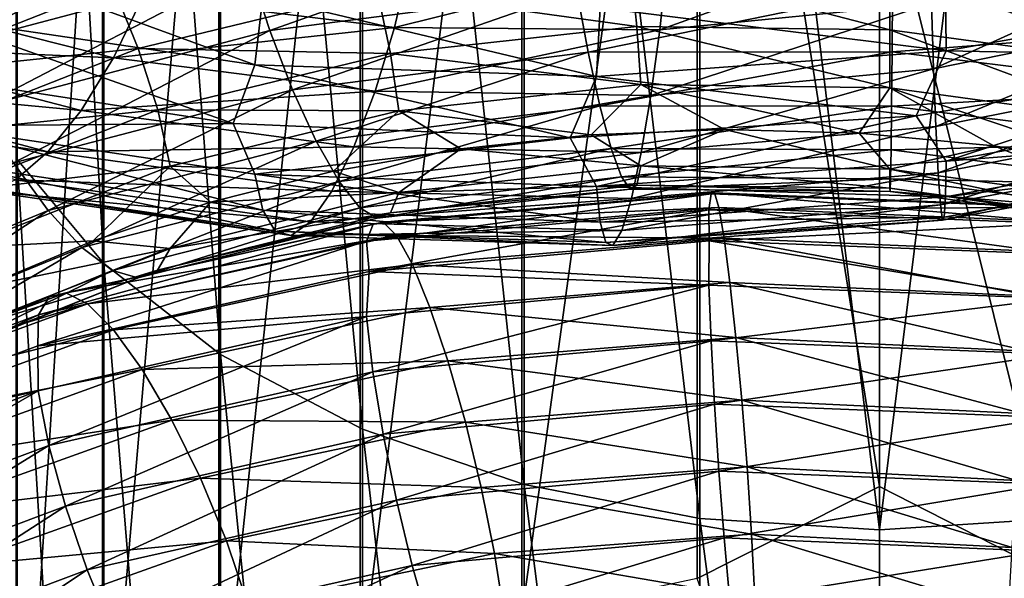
# Model space of a CAD drawing. Header units: metres. Extents: x -80 to 80, y -455 to 95.
# Tile 187 of 256: x -8 to 1, y -333 to -328. Entities that reach past the tile are written whole.
import ezdxf

# ---------------------------------------------------------------- set-up
doc = ezdxf.new("R2010")
doc.units = ezdxf.units.M
for name, color, linetype in [('solid_501010_K_01', 7, 'CONTINUOUS'), ('solid_501010_k_02', 7, 'CONTINUOUS'), ('solid_501010_k_02_01', 7, 'CONTINUOUS')]:
    doc.layers.add(name, color=color, linetype=linetype)

msp = doc.modelspace()

# ---------------------------------------------------------------- linework, layer by layer
at = {"layer": 'solid_501010_K_01'}
for points in [[(0, -332.785461, 1095.598389), (1.658268, -332.680298, 1095.473267), (1.658268, -319.460968, 1106.324097)], [(0, -319.555664, 1106.457275), (0, -332.785461, 1095.598389), (1.658268, -319.460968, 1106.324097)], [(0, -326.646179, 1078.120361), (1.635345, -321.940613, 1082.703491), (1.635345, -333.226135, 1071.716309)], [(0, -332.391083, 1072.36377), (0, -326.646179, 1078.120361), (1.635345, -333.226135, 1071.716309)], [(-1.999525, -328.23468, 1107.719727), (-1.932726, -327.594788, 1107.616211), (0.457623, -327.347809, 1107.979126)], [(0.47344, -327.990417, 1108.087036), (-1.999525, -328.23468, 1107.719727), (0.457623, -327.347809, 1107.979126)], [(0.492277, -328.589142, 1108.351318), (0.47344, -327.990417, 1108.087036), (2.932914, -327.479919, 1108.131836)], [(3.049609, -328.070557, 1108.388672), (0.492277, -328.589142, 1108.351318), (2.932914, -327.479919, 1108.131836)], [(0.096448, -328.233978, 1068.828369), (2.397912, -328.545868, 1068.79895), (0.09906, -327.645538, 1068.910889)], [(2.397912, -328.545868, 1068.79895), (2.462854, -327.961304, 1068.886475), (0.09906, -327.645538, 1068.910889)], [(3.090734, -327.619385, 1063.979492), (2.989475, -328.215637, 1064.175415), (0.120242, -327.868805, 1064.172607)], [(0.601828, -327.797974, 1113.358643), (-2.54176, -328.03244, 1112.963135), (0.609571, -328.425934, 1113.165649)], [(0.601828, -327.797974, 1113.358643), (0.609571, -328.425934, 1113.165649), (3.776234, -327.85675, 1113.143921)], [(3.776234, -327.85675, 1113.143921), (0.609571, -328.425934, 1113.165649), (3.493178, -328.481415, 1112.826538)], [(0.120242, -327.868805, 1064.172607), (2.989475, -328.215637, 1064.175415), (0.115743, -328.43338, 1064.508789)], [(-2.54176, -328.03244, 1112.963135), (-2.57446, -328.658356, 1112.767578), (0.609571, -328.425934, 1113.165649)], [(-2.079081, -328.830536, 1107.979004), (-1.999525, -328.23468, 1107.719727), (0.47344, -327.990417, 1108.087036)], [(0.492277, -328.589142, 1108.351318), (-2.079081, -328.830536, 1107.979004), (0.47344, -327.990417, 1108.087036)], [(0.513069, -329.112915, 1108.755493), (0.492277, -328.589142, 1108.351318), (3.049609, -328.070557, 1108.388672)], [(3.178415, -328.585327, 1108.78418), (0.513069, -329.112915, 1108.755493), (3.049609, -328.070557, 1108.388672)], [(2.989475, -328.215637, 1064.175415), (2.877614, -328.773499, 1064.504272), (0.115743, -328.43338, 1064.508789)], [(0.094783, -328.763275, 1068.608276), (2.356506, -329.072632, 1068.575439), (0.096448, -328.233978, 1068.828369)], [(2.356506, -329.072632, 1068.575439), (2.397912, -328.545868, 1068.79895), (0.096448, -328.233978, 1068.828369)], [(0.609571, -328.425934, 1113.165649), (-2.57446, -328.658356, 1112.767578), (0.33542, -329.016449, 1112.809937)], [(0.115743, -328.43338, 1064.508789), (2.877614, -328.773499, 1064.504272), (0.1111, -328.92923, 1064.952271)], [(0.609571, -328.425934, 1113.165649), (0.33542, -329.016449, 1112.809937), (3.493178, -328.481415, 1112.826538)], [(3.493178, -328.481415, 1112.826538), (0.33542, -329.016449, 1112.809937), (0.609629, -329.428925, 1112.362549)], [(3.493178, -328.481415, 1112.826538), (0.609629, -329.428925, 1112.362549), (3.776596, -328.859558, 1112.344116)], [(-2.57446, -328.658356, 1112.767578), (-2.8137, -329.217377, 1112.383423), (0.33542, -329.016449, 1112.809937)], [(-2.166895, -329.35141, 1108.377808), (-2.079081, -328.830536, 1107.979004), (0.492277, -328.589142, 1108.351318)], [(0.513069, -329.112915, 1108.755493), (-2.166895, -329.35141, 1108.377808), (0.492277, -328.589142, 1108.351318)], [(0.534509, -329.535004, 1109.269287), (0.513069, -329.112915, 1108.755493), (3.178415, -328.585327, 1108.78418)], [(3.311237, -328.998138, 1109.288696), (0.534509, -329.535004, 1109.269287), (3.178415, -328.585327, 1108.78418)], [(-2.169858, -328.731049, 1068.899048), (-0.183546, -329.174103, 1068.286011), (0.094783, -328.763275, 1068.608276)], [(0.094783, -328.763275, 1068.608276), (-0.183546, -329.174103, 1068.286011), (1.043446, -329.288696, 1068.218262)], [(0.094783, -328.763275, 1068.608276), (1.043446, -329.288696, 1068.218262), (2.25869, -329.484711, 1068.225952)], [(0.094783, -328.763275, 1068.608276), (2.25869, -329.484711, 1068.225952), (2.356506, -329.072632, 1068.575439)], [(2.877614, -328.773499, 1064.504272), (2.762186, -329.262421, 1064.94043), (0.1111, -328.92923, 1064.952271)], [(0.1111, -328.92923, 1064.952271), (2.762186, -329.262421, 1064.94043), (0.106598, -329.325195, 1065.477051)], [(3.776596, -328.859558, 1112.344116), (0.609629, -329.428925, 1112.362549), (3.72895, -329.188232, 1111.77832)], [(0.33542, -329.016449, 1112.809937), (-2.574707, -329.658966, 1111.963013), (0.609629, -329.428925, 1112.362549)], [(0.555287, -329.828583, 1109.862305), (0.534509, -329.535004, 1109.269287), (3.311237, -328.998138, 1109.288696)], [(3.439954, -329.282654, 1109.872314), (0.555287, -329.828583, 1109.862305), (3.311237, -328.998138, 1109.288696)], [(-2.257447, -329.770813, 1108.886353), (-2.166895, -329.35141, 1108.377808), (0.513069, -329.112915, 1108.755493)], [(0.534509, -329.535004, 1109.269287), (-2.257447, -329.770813, 1108.886353), (0.513069, -329.112915, 1108.755493)], [(3.72895, -329.188232, 1111.77832), (0.601938, -329.754303, 1111.79187), (3.654222, -329.377411, 1111.152466)], [(0.609629, -329.428925, 1112.362549), (0.601938, -329.754303, 1111.79187), (3.72895, -329.188232, 1111.77832)], [(0.094796, -329.502228, 1067.80127), (2.35682, -329.811401, 1067.766602), (1.043446, -329.288696, 1068.218262)], [(2.762186, -329.262421, 1064.94043), (2.650247, -329.651672, 1065.458374), (0.106598, -329.325195, 1065.477051)], [(0.574096, -329.966888, 1110.50354), (0.555287, -329.828583, 1109.862305), (3.439954, -329.282654, 1109.872314)], [(3.556472, -329.412842, 1110.504639), (0.574096, -329.966888, 1110.50354), (3.439954, -329.282654, 1109.872314)], [(2.35682, -329.811401, 1067.766602), (2.25869, -329.484711, 1068.225952), (1.043446, -329.288696, 1068.218262)], [(0.106598, -329.325195, 1065.477051), (2.650247, -329.651672, 1065.458374), (0.102519, -329.59021, 1066.056641)], [(3.654222, -329.377411, 1111.152466), (0.589875, -329.938324, 1111.159424), (3.556472, -329.412842, 1110.504639)], [(0.601938, -329.754303, 1111.79187), (0.589875, -329.938324, 1111.159424), (3.654222, -329.377411, 1111.152466)], [(0.609629, -329.428925, 1112.362549), (-2.574707, -329.658966, 1111.963013), (0.601938, -329.754303, 1111.79187)], [(0.589875, -329.938324, 1111.159424), (0.574096, -329.966888, 1110.50354), (3.556472, -329.412842, 1110.504639)], [(-2.3452, -330.062012, 1109.474365), (-2.257447, -329.770813, 1108.886353), (0.534509, -329.535004, 1109.269287)], [(0.555287, -329.828583, 1109.862305), (-2.3452, -330.062012, 1109.474365), (0.534509, -329.535004, 1109.269287)], [(2.398504, -329.986755, 1067.22168), (2.35682, -329.811401, 1067.766602), (0.094796, -329.502228, 1067.80127)], [(0.096472, -329.675201, 1067.254517), (2.398504, -329.986755, 1067.22168), (0.094796, -329.502228, 1067.80127)], [(0.102519, -329.59021, 1066.056641), (2.548835, -329.910645, 1066.03186), (0.099094, -329.706085, 1066.660889)], [(2.650247, -329.651672, 1065.458374), (2.548835, -329.910645, 1066.03186), (0.102519, -329.59021, 1066.056641)], [(-2.574707, -329.658966, 1111.963013), (-2.542224, -329.984192, 1111.393555), (0.601938, -329.754303, 1111.79187)], [(2.463686, -330.021484, 1066.631348), (2.398504, -329.986755, 1067.22168), (0.096472, -329.675201, 1067.254517)], [(0.099094, -329.706085, 1066.660889), (2.463686, -330.021484, 1066.631348), (0.096472, -329.675201, 1067.254517)], [(2.548835, -329.910645, 1066.03186), (2.463686, -330.021484, 1066.631348), (0.099094, -329.706085, 1066.660889)], [(0.601938, -329.754303, 1111.79187), (-2.542224, -329.984192, 1111.393555), (0.589875, -329.938324, 1111.159424)], [(-2.424637, -330.198517, 1110.111206), (-2.3452, -330.062012, 1109.474365), (0.555287, -329.828583, 1109.862305)], [(0.574096, -329.966888, 1110.50354), (-2.424637, -330.198517, 1110.111206), (0.555287, -329.828583, 1109.862305)], [(-2.542224, -329.984192, 1111.393555), (-2.491278, -330.168732, 1110.76355), (0.589875, -329.938324, 1111.159424)], [(0.589875, -329.938324, 1111.159424), (-2.491278, -330.168732, 1110.76355), (0.574096, -329.966888, 1110.50354)], [(-2.491278, -330.168732, 1110.76355), (-2.424637, -330.198517, 1110.111206), (0.574096, -329.966888, 1110.50354)], [(-1.548716, -330.155182, 1058.949341), (1.621852, -330.277222, 1058.820435), (1.610317, -330.680023, 1058.46875)], [(0, -337.886383, 1066.368286), (0, -332.391083, 1072.36377), (1.635345, -333.226135, 1071.716309)], [(0, -345.080048, 1083.690918), (1.658268, -344.965088, 1083.574707), (1.658268, -332.680298, 1095.473267)], [(0, -332.785461, 1095.598389), (0, -345.080048, 1083.690918), (1.658268, -332.680298, 1095.473267)], [(0, -337.886383, 1066.368286), (1.635345, -333.226135, 1071.716309), (1.635345, -343.57135, 1059.839478)]]:
    msp.add_3dface(points, dxfattribs=at)
at = {"layer": 'solid_501010_k_02'}
for points in [[(-8.698832, -327.819366, 1065.905884), (-5.893809, -327.070557, 1064.908569), (-8.466138, -328.386597, 1065.922241)], [(-5.893809, -327.070557, 1064.908569), (-5.73615, -327.660461, 1064.947998), (-8.466138, -328.386597, 1065.922241)], [(-8.466138, -328.386597, 1065.922241), (-5.73615, -327.660461, 1064.947998), (-8.188768, -328.93811, 1066.078247)], [(-5.73615, -327.660461, 1064.947998), (-5.548221, -328.240082, 1065.130615), (-8.188768, -328.93811, 1066.078247)], [(-9.03464, -328.642029, 1071.671509), (-6.978943, -327.832275, 1070.573608), (-9.393712, -328.129517, 1071.543213)], [(-6.74625, -328.403473, 1070.595703), (-6.978943, -327.832275, 1070.573608), (-9.03464, -328.642029, 1071.671509)], [(-8.733406, -329.182465, 1071.661743), (-6.74625, -328.403473, 1070.595703), (-9.03464, -328.642029, 1071.671509)], [(-6.56836, -328.962311, 1070.481567), (-6.74625, -328.403473, 1070.595703), (-8.733406, -329.182465, 1071.661743)], [(-5.883177, -329.086823, 1111.551514), (-8.82817, -328.630859, 1110.317627), (-8.632792, -329.108429, 1109.938843)], [(-8.503119, -329.718719, 1071.522583), (-6.56836, -328.962311, 1070.481567), (-8.733406, -329.182465, 1071.661743)], [(-6.45494, -329.47464, 1070.240601), (-6.56836, -328.962311, 1070.481567), (-8.503119, -329.718719, 1071.522583)], [(-7.882359, -329.444885, 1066.363525), (-7.566178, -329.87973, 1066.755371), (-9.79485, -330.798645, 1067.909668)], [(-8.356289, -330.217804, 1071.264771), (-6.45494, -329.47464, 1070.240601), (-8.503119, -329.718719, 1071.522583)], [(-9.79485, -330.798645, 1067.909668), (-7.566178, -329.87973, 1066.755371), (-9.397912, -331.089264, 1068.346436)], [(-7.566178, -329.87973, 1066.755371), (-7.259557, -330.215332, 1067.230591), (-9.397912, -331.089264, 1068.346436)], [(-6.455801, -330.223328, 1069.429565), (-7.157236, -330.155548, 1070.248047), (-8.165981, -330.576233, 1070.817749)], [(-9.397912, -331.089264, 1068.346436), (-7.259557, -330.215332, 1067.230591), (-9.038298, -331.256836, 1068.847412)], [(-7.259557, -330.215332, 1067.230591), (-6.981768, -330.424438, 1067.765747), (-9.038298, -331.256836, 1068.847412)], [(-8.357404, -330.972595, 1070.449463), (-6.455801, -330.223328, 1069.429565), (-8.165981, -330.576233, 1070.817749)], [(-6.569983, -330.42276, 1068.899658), (-6.455801, -330.223328, 1069.429565), (-8.357404, -330.972595, 1070.449463)], [(-9.038298, -331.256836, 1068.847412), (-6.981768, -330.424438, 1067.765747), (-8.736354, -331.288757, 1069.386841)], [(-6.981768, -330.424438, 1067.765747), (-6.748527, -330.492035, 1068.333374), (-8.736354, -331.288757, 1069.386841)], [(-8.505219, -331.191254, 1069.932007), (-6.569983, -330.42276, 1068.899658), (-8.357404, -330.972595, 1070.449463)], [(-6.748527, -330.492035, 1068.333374), (-6.569983, -330.42276, 1068.899658), (-8.505219, -331.191254, 1069.932007)], [(-8.736354, -331.288757, 1069.386841), (-6.748527, -330.492035, 1068.333374), (-8.505219, -331.191254, 1069.932007)], [(-7.406049, -330.628113, 1061.798584), (-7.558098, -330.663635, 1061.230835), (-10.299578, -331.678467, 1062.345703)], [(-10.092378, -331.617188, 1062.896484), (-7.406049, -330.628113, 1061.798584), (-10.299578, -331.678467, 1062.345703)], [(-7.207419, -330.727478, 1062.369629), (-7.406049, -330.628113, 1061.798584), (-10.092378, -331.617188, 1062.896484)], [(-7.558098, -330.663635, 1061.230835), (-7.655336, -330.829041, 1060.699829), (-10.432086, -331.861755, 1061.824219)], [(-10.299578, -331.678467, 1062.345703), (-7.558098, -330.663635, 1061.230835), (-10.432086, -331.861755, 1061.824219)], [(-9.8217, -331.684357, 1063.444092), (-7.207419, -330.727478, 1062.369629), (-10.092378, -331.617188, 1062.896484)], [(-6.970852, -330.965698, 1062.9104), (-7.207419, -330.727478, 1062.369629), (-9.8217, -331.684357, 1063.444092)], [(-7.655336, -330.829041, 1060.699829), (-7.659256, -331.110565, 1060.229126), (-10.470501, -332.157043, 1061.360962)], [(-10.432086, -331.861755, 1061.824219), (-7.655336, -330.829041, 1060.699829), (-10.470501, -332.157043, 1061.360962)], [(-9.499325, -331.885437, 1063.955811), (-6.970852, -330.965698, 1062.9104), (-9.8217, -331.684357, 1063.444092)], [(-6.709731, -331.327942, 1063.3927), (-6.970852, -330.965698, 1062.9104), (-9.499325, -331.885437, 1063.955811)], [(-9.14349, -332.207581, 1064.405151), (-6.709731, -331.327942, 1063.3927), (-9.499325, -331.885437, 1063.955811)], [(-6.440469, -331.787262, 1063.79126), (-6.709731, -331.327942, 1063.3927), (-9.14349, -332.207581, 1064.405151)], [(-10.470501, -332.157043, 1061.360962), (-7.656069, -331.521576, 1059.880981), (-10.433085, -332.561005, 1060.999268)], [(-10.433085, -332.561005, 1060.999268), (-7.656069, -331.521576, 1059.880981), (-10.30146, -333.045471, 1060.733276)], [(-7.656069, -331.521576, 1059.880981), (-7.55948, -332.017731, 1059.630005), (-10.30146, -333.045471, 1060.733276)], [(-8.776561, -332.626312, 1064.769165), (-6.440469, -331.787262, 1063.79126), (-9.14349, -332.207581, 1064.405151)], [(-6.179529, -332.316406, 1064.080811), (-6.440469, -331.787262, 1063.79126), (-8.776561, -332.626312, 1064.769165)], [(-10.30146, -333.045471, 1060.733276), (-7.55948, -332.017731, 1059.630005), (-10.095019, -333.578918, 1060.582764)], [(-7.55948, -332.017731, 1059.630005), (-7.407988, -332.571655, 1059.500977), (-10.095019, -333.578918, 1060.582764)], [(-8.420973, -333.116791, 1065.024658), (-6.179529, -332.316406, 1064.080811), (-8.776561, -332.626312, 1064.769165)], [(-5.943318, -332.887848, 1064.236084), (-6.179529, -332.316406, 1064.080811), (-8.420973, -333.116791, 1065.024658)], [(-10.095019, -333.578918, 1060.582764), (-7.407988, -332.571655, 1059.500977), (-9.824979, -334.130157, 1060.559448)], [(-7.407988, -332.571655, 1059.500977), (-7.209825, -333.151154, 1059.504517), (-9.824979, -334.130157, 1060.559448)], [(-8.099084, -333.65387, 1065.148682), (-5.943318, -332.887848, 1064.236084), (-8.420973, -333.116791, 1065.024658)], [(-5.745155, -333.471497, 1064.245239), (-5.943318, -332.887848, 1064.236084), (-8.099084, -333.65387, 1065.148682)], [(-9.824979, -334.130157, 1060.559448), (-7.209825, -333.151154, 1059.504517), (-9.50309, -334.667908, 1060.67395)], [(-7.209825, -333.151154, 1059.504517), (-6.973615, -333.723785, 1059.649902), (-9.50309, -334.667908, 1060.67395)]]:
    msp.add_3dface(points, dxfattribs=at)
at = {"layer": 'solid_501010_k_02_01'}
for points in [[(-7.847216, -316.521484, 1102.190674), (-7.058206, -330.361908, 1092.716553), (-7.058206, -317.373505, 1103.388794)], [(-7.847216, -316.521484, 1102.190674), (-7.847216, -329.415619, 1091.591431), (-7.058206, -330.361908, 1092.716553)], [(-7.058206, -317.373505, 1103.388794), (-5.997412, -331.190735, 1093.702026), (-5.997412, -318.119781, 1104.43811)], [(-7.058206, -317.373505, 1103.388794), (-7.058206, -330.361908, 1092.716553), (-5.997412, -331.190735, 1093.702026)], [(-5.997412, -318.119781, 1104.43811), (-4.705681, -331.870239, 1094.51001), (-4.705681, -318.731598, 1105.298462)], [(-5.997412, -318.119781, 1104.43811), (-5.997412, -331.190735, 1093.702026), (-4.705681, -331.870239, 1094.51001)], [(-4.705681, -318.731598, 1105.298462), (-3.232754, -332.374207, 1095.109253), (-3.232754, -319.185394, 1105.936523)], [(-4.705681, -318.731598, 1105.298462), (-4.705681, -331.870239, 1094.51001), (-3.232754, -332.374207, 1095.109253)], [(-3.232754, -319.185394, 1105.936523), (-1.635345, -332.683258, 1095.476685), (-1.635345, -319.463654, 1106.327759)], [(-3.232754, -319.185394, 1105.936523), (-3.232754, -332.374207, 1095.109253), (-1.635345, -332.683258, 1095.476685)], [(-1.635345, -319.463654, 1106.327759), (0, -332.785461, 1095.598389), (0, -319.555664, 1106.457275)], [(-1.635345, -319.463654, 1106.327759), (-1.635345, -332.683258, 1095.476685), (0, -332.785461, 1095.598389)], [(-1.658268, -321.943573, 1082.706909), (-3.254351, -333.570282, 1072.063843), (-3.254351, -322.255493, 1083.077759)], [(-1.658268, -321.943573, 1082.706909), (-1.658268, -333.22937, 1071.719482), (-3.254351, -333.570282, 1072.063843)], [(-1.658268, -321.943573, 1082.706909), (0, -326.646179, 1078.120361), (0, -332.391083, 1072.36377)], [(-1.658268, -321.943573, 1082.706909), (0, -332.391083, 1072.36377), (-1.658268, -333.22937, 1071.719482)], [(-3.254351, -322.255493, 1083.077759), (-4.725122, -334.124023, 1072.623291), (-4.725122, -322.762085, 1083.680176)], [(-3.254351, -322.255493, 1083.077759), (-3.254351, -333.570282, 1072.063843), (-4.725122, -334.124023, 1072.623291)], [(-4.725122, -322.762085, 1083.680176), (-6.013947, -334.869263, 1073.376099), (-6.013947, -323.443909, 1084.490845)], [(-4.725122, -322.762085, 1083.680176), (-4.725122, -334.124023, 1072.623291), (-6.013947, -334.869263, 1073.376099)], [(-6.013947, -323.443909, 1084.490845), (-7.071198, -335.777344, 1074.293457), (-7.071198, -324.274658, 1085.478638)], [(-6.013947, -323.443909, 1084.490845), (-6.013947, -334.869263, 1073.376099), (-7.071198, -335.777344, 1074.293457)], [(-7.071198, -324.274658, 1085.478638), (-7.856166, -336.813232, 1075.339844), (-7.856166, -325.222351, 1086.605591)], [(-7.071198, -324.274658, 1085.478638), (-7.071198, -335.777344, 1074.293457), (-7.856166, -336.813232, 1075.339844)], [(-5.73615, -327.660461, 1064.947998), (-2.845932, -327.281891, 1064.293335), (-5.548221, -328.240082, 1065.130615)], [(-2.845932, -327.281891, 1064.293335), (-2.752692, -327.878601, 1064.491699), (-5.548221, -328.240082, 1065.130615)], [(-8.522323, -327.514069, 1110.953979), (-8.631966, -328.119812, 1110.740356), (-5.683667, -328.55191, 1111.952026)], [(-5.611474, -327.933472, 1112.154541), (-8.522323, -327.514069, 1110.953979), (-5.683667, -328.55191, 1111.952026)], [(-4.414375, -328.211121, 1107.031738), (-6.70425, -327.930267, 1106.039673), (-4.266902, -327.583466, 1106.942871)], [(-4.414375, -328.211121, 1107.031738), (-4.266902, -327.583466, 1106.942871), (-1.932726, -327.594788, 1107.616211)], [(-2.207985, -328.2034, 1069.120972), (-2.267783, -327.618042, 1069.206299), (-4.570857, -327.874786, 1069.771118)], [(-1.999525, -328.23468, 1107.719727), (-4.414375, -328.211121, 1107.031738), (-1.932726, -327.594788, 1107.616211)], [(0.096448, -328.233978, 1068.828369), (0.09906, -327.645538, 1068.910889), (-2.267783, -327.618042, 1069.206299)], [(-2.207985, -328.2034, 1069.120972), (0.096448, -328.233978, 1068.828369), (-2.267783, -327.618042, 1069.206299)], [(-6.74625, -328.403473, 1070.595703), (-4.570857, -327.874786, 1069.771118), (-6.978943, -327.832275, 1070.573608)], [(-9.542705, -328.376404, 1105.244751), (-9.155984, -327.933594, 1104.941895), (-6.970998, -328.487671, 1106.252319)], [(-6.970998, -328.487671, 1106.252319), (-9.155984, -327.933594, 1104.941895), (-6.70425, -327.930267, 1106.039673)], [(-6.970998, -328.487671, 1106.252319), (-6.70425, -327.930267, 1106.039673), (-4.414375, -328.211121, 1107.031738)], [(-4.450329, -328.450165, 1069.675049), (-4.570857, -327.874786, 1069.771118), (-6.74625, -328.403473, 1070.595703)], [(-5.611474, -327.933472, 1112.154541), (-5.683667, -328.55191, 1111.952026), (-2.57446, -328.658356, 1112.767578)], [(-2.54176, -328.03244, 1112.963135), (-5.611474, -327.933472, 1112.154541), (-2.57446, -328.658356, 1112.767578)], [(-5.548221, -328.240082, 1065.130615), (-2.752692, -327.878601, 1064.491699), (-5.340616, -328.778748, 1065.444824)], [(-2.752692, -327.878601, 1064.491699), (-2.649692, -328.436707, 1064.822998), (-5.340616, -328.778748, 1065.444824)], [(-4.450329, -328.450165, 1069.675049), (-2.207985, -328.2034, 1069.120972), (-4.570857, -327.874786, 1069.771118)], [(-2.752692, -327.878601, 1064.491699), (0.120242, -327.868805, 1064.172607), (-2.649692, -328.436707, 1064.822998)], [(0.120242, -327.868805, 1064.172607), (0.115743, -328.43338, 1064.508789), (-2.649692, -328.436707, 1064.822998)], [(-8.631966, -328.119812, 1110.740356), (-8.82817, -328.630859, 1110.317627), (-5.883177, -329.086823, 1111.551514)], [(-5.683667, -328.55191, 1111.952026), (-8.631966, -328.119812, 1110.740356), (-5.883177, -329.086823, 1111.551514)], [(-4.590013, -328.79306, 1107.273682), (-6.970998, -328.487671, 1106.252319), (-4.414375, -328.211121, 1107.031738)], [(-4.590013, -328.79306, 1107.273682), (-4.414375, -328.211121, 1107.031738), (-1.999525, -328.23468, 1107.719727)], [(-2.169858, -328.731049, 1068.899048), (-2.207985, -328.2034, 1069.120972), (-4.450329, -328.450165, 1069.675049)], [(0.094783, -328.763275, 1068.608276), (0.096448, -328.233978, 1068.828369), (-2.207985, -328.2034, 1069.120972)], [(-2.169858, -328.731049, 1068.899048), (0.094783, -328.763275, 1068.608276), (-2.207985, -328.2034, 1069.120972)], [(-8.188768, -328.93811, 1066.078247), (-5.548221, -328.240082, 1065.130615), (-7.882359, -329.444885, 1066.363525)], [(-5.548221, -328.240082, 1065.130615), (-5.340616, -328.778748, 1065.444824), (-7.882359, -329.444885, 1066.363525)], [(-2.079081, -328.830536, 1107.979004), (-4.590013, -328.79306, 1107.273682), (-1.999525, -328.23468, 1107.719727)], [(-9.941483, -328.717468, 1105.653564), (-9.542705, -328.376404, 1105.244751), (-7.265431, -328.967438, 1106.599609)], [(-7.265431, -328.967438, 1106.599609), (-9.542705, -328.376404, 1105.244751), (-6.970998, -328.487671, 1106.252319)], [(-7.265431, -328.967438, 1106.599609), (-6.970998, -328.487671, 1106.252319), (-4.590013, -328.79306, 1107.273682)], [(-6.56836, -328.962311, 1070.481567), (-4.450329, -328.450165, 1069.675049), (-6.74625, -328.403473, 1070.595703)], [(-4.373483, -328.972107, 1069.446167), (-4.450329, -328.450165, 1069.675049), (-6.56836, -328.962311, 1070.481567)], [(-5.340616, -328.778748, 1065.444824), (-2.649692, -328.436707, 1064.822998), (-5.126391, -329.247162, 1065.865845)], [(-2.649692, -328.436707, 1064.822998), (-2.543406, -328.925659, 1065.261353), (-5.126391, -329.247162, 1065.865845)], [(-4.373483, -328.972107, 1069.446167), (-2.169858, -328.731049, 1068.899048), (-4.450329, -328.450165, 1069.675049)], [(-2.649692, -328.436707, 1064.822998), (0.115743, -328.43338, 1064.508789), (-2.543406, -328.925659, 1065.261353)], [(0.115743, -328.43338, 1064.508789), (0.1111, -328.92923, 1064.952271), (-2.543406, -328.925659, 1065.261353)], [(-5.683667, -328.55191, 1111.952026), (-5.883177, -329.086823, 1111.551514), (-2.8137, -329.217377, 1112.383423)], [(-2.57446, -328.658356, 1112.767578), (-5.683667, -328.55191, 1111.952026), (-2.8137, -329.217377, 1112.383423)], [(-10.327935, -328.935059, 1106.144287), (-9.941483, -328.717468, 1105.653564), (-7.569044, -329.345642, 1107.054688)], [(-7.569044, -329.345642, 1107.054688), (-9.941483, -328.717468, 1105.653564), (-7.265431, -328.967438, 1106.599609)], [(-4.373483, -328.972107, 1069.446167), (-2.622978, -329.188599, 1068.647461), (-2.169858, -328.731049, 1068.899048)], [(-2.169858, -328.731049, 1068.899048), (-2.622978, -329.188599, 1068.647461), (-1.411004, -329.14093, 1068.429321)], [(-2.169858, -328.731049, 1068.899048), (-1.411004, -329.14093, 1068.429321), (-0.183546, -329.174103, 1068.286011)], [(-7.882359, -329.444885, 1066.363525), (-5.340616, -328.778748, 1065.444824), (-7.566178, -329.87973, 1066.755371)], [(-5.340616, -328.778748, 1065.444824), (-5.126391, -329.247162, 1065.865845), (-7.566178, -329.87973, 1066.755371)], [(-4.783881, -329.299103, 1107.653198), (-7.265431, -328.967438, 1106.599609), (-4.590013, -328.79306, 1107.273682)], [(-4.783881, -329.299103, 1107.653198), (-4.590013, -328.79306, 1107.273682), (-2.079081, -328.830536, 1107.979004)], [(-2.166895, -329.35141, 1108.377808), (-4.783881, -329.299103, 1107.653198), (-2.079081, -328.830536, 1107.979004)], [(-7.863274, -329.598267, 1107.590576), (-10.327935, -328.935059, 1106.144287), (-7.569044, -329.345642, 1107.054688)], [(-5.126391, -329.247162, 1065.865845), (-2.543406, -328.925659, 1065.261353), (-4.918643, -329.615936, 1066.369019)], [(-2.543406, -328.925659, 1065.261353), (-2.440334, -329.314728, 1065.78125), (-4.918643, -329.615936, 1066.369019)], [(-2.543406, -328.925659, 1065.261353), (0.1111, -328.92923, 1064.952271), (-2.440334, -329.314728, 1065.78125)], [(0.1111, -328.92923, 1064.952271), (0.106598, -329.325195, 1065.477051), (-2.440334, -329.314728, 1065.78125)], [(-7.569044, -329.345642, 1107.054688), (-7.265431, -328.967438, 1106.599609), (-4.783881, -329.299103, 1107.653198)], [(-6.45494, -329.47464, 1070.240601), (-4.373483, -328.972107, 1069.446167), (-6.56836, -328.962311, 1070.481567)], [(-6.45494, -329.47464, 1070.240601), (-4.968317, -329.521423, 1069.305176), (-4.373483, -328.972107, 1069.446167)], [(-4.373483, -328.972107, 1069.446167), (-4.968317, -329.521423, 1069.305176), (-3.810785, -329.315918, 1068.939575)], [(-4.373483, -328.972107, 1069.446167), (-3.810785, -329.315918, 1068.939575), (-2.622978, -329.188599, 1068.647461)], [(0.33542, -329.016449, 1112.809937), (-2.8137, -329.217377, 1112.383423), (-2.574707, -329.658966, 1111.963013)], [(-5.883177, -329.086823, 1111.551514), (-8.632792, -329.108429, 1109.938843), (-5.684212, -329.547699, 1111.147949)], [(-8.632792, -329.108429, 1109.938843), (-8.523881, -329.442627, 1109.390259), (-5.612499, -329.875885, 1110.58606)], [(-5.684212, -329.547699, 1111.147949), (-8.632792, -329.108429, 1109.938843), (-5.612499, -329.875885, 1110.58606)], [(-2.8137, -329.217377, 1112.383423), (-5.883177, -329.086823, 1111.551514), (-5.684212, -329.547699, 1111.147949)], [(-2.170148, -329.47171, 1068.092285), (-2.622978, -329.188599, 1068.647461), (-3.810785, -329.315918, 1068.939575)], [(-2.170148, -329.47171, 1068.092285), (-1.411004, -329.14093, 1068.429321), (-2.622978, -329.188599, 1068.647461)], [(-2.170148, -329.47171, 1068.092285), (0.094796, -329.502228, 1067.80127), (-1.411004, -329.14093, 1068.429321)], [(0.094796, -329.502228, 1067.80127), (-0.183546, -329.174103, 1068.286011), (-1.411004, -329.14093, 1068.429321)], [(0.094796, -329.502228, 1067.80127), (1.043446, -329.288696, 1068.218262), (-0.183546, -329.174103, 1068.286011)], [(-7.566178, -329.87973, 1066.755371), (-5.126391, -329.247162, 1065.865845), (-7.259557, -330.215332, 1067.230591)], [(-5.126391, -329.247162, 1065.865845), (-4.918643, -329.615936, 1066.369019), (-7.259557, -330.215332, 1067.230591)], [(-2.8137, -329.217377, 1112.383423), (-5.684212, -329.547699, 1111.147949), (-2.574707, -329.658966, 1111.963013)], [(-7.863274, -329.598267, 1107.590576), (-7.569044, -329.345642, 1107.054688), (-4.983793, -329.703735, 1108.141968)], [(-4.983793, -329.703735, 1108.141968), (-7.569044, -329.345642, 1107.054688), (-4.783881, -329.299103, 1107.653198)], [(-4.983793, -329.703735, 1108.141968), (-4.783881, -329.299103, 1107.653198), (-2.166895, -329.35141, 1108.377808)], [(-2.257447, -329.770813, 1108.886353), (-4.983793, -329.703735, 1108.141968), (-2.166895, -329.35141, 1108.377808)], [(-4.374066, -329.716034, 1068.638062), (-3.810785, -329.315918, 1068.939575), (-4.968317, -329.521423, 1069.305176)], [(-4.918643, -329.615936, 1066.369019), (-2.440334, -329.314728, 1065.78125), (-4.73043, -329.855652, 1066.929199)], [(-2.440334, -329.314728, 1065.78125), (-2.346954, -329.573273, 1066.356323), (-4.73043, -329.855652, 1066.929199)], [(-4.374066, -329.716034, 1068.638062), (-2.170148, -329.47171, 1068.092285), (-3.810785, -329.315918, 1068.939575)], [(-2.440334, -329.314728, 1065.78125), (0.106598, -329.325195, 1065.477051), (-2.346954, -329.573273, 1066.356323)], [(0.106598, -329.325195, 1065.477051), (0.102519, -329.59021, 1066.056641), (-2.346954, -329.573273, 1066.356323)], [(-8.523881, -329.442627, 1109.390259), (-8.353063, -329.645264, 1108.791748), (-5.500025, -330.066711, 1109.967529)], [(-5.612499, -329.875885, 1110.58606), (-8.523881, -329.442627, 1109.390259), (-5.500025, -330.066711, 1109.967529)], [(-8.356289, -330.217804, 1071.264771), (-7.157236, -330.155548, 1070.248047), (-6.45494, -329.47464, 1070.240601)], [(-7.847216, -329.415619, 1091.591431), (-7.058206, -342.430969, 1081.014771), (-7.058206, -330.361908, 1092.716553)], [(-7.847216, -329.415619, 1091.591431), (-7.847216, -341.396637, 1079.969971), (-7.058206, -342.430969, 1081.014771)], [(-6.45494, -329.47464, 1070.240601), (-7.157236, -330.155548, 1070.248047), (-6.087329, -329.802429, 1069.74231)], [(-6.45494, -329.47464, 1070.240601), (-6.087329, -329.802429, 1069.74231), (-4.968317, -329.521423, 1069.305176)], [(-2.20853, -329.64798, 1067.547485), (-2.170148, -329.47171, 1068.092285), (-4.374066, -329.716034, 1068.638062)], [(-2.20853, -329.64798, 1067.547485), (0.096472, -329.675201, 1067.254517), (-2.170148, -329.47171, 1068.092285)], [(0.096472, -329.675201, 1067.254517), (0.094796, -329.502228, 1067.80127), (-2.170148, -329.47171, 1068.092285)], [(-4.374066, -329.716034, 1068.638062), (-4.968317, -329.521423, 1069.305176), (-6.087329, -329.802429, 1069.74231)], [(-5.684212, -329.547699, 1111.147949), (-5.612499, -329.875885, 1110.58606), (-2.542224, -329.984192, 1111.393555)], [(-2.574707, -329.658966, 1111.963013), (-5.684212, -329.547699, 1111.147949), (-2.542224, -329.984192, 1111.393555)], [(-8.353063, -329.645264, 1108.791748), (-8.129619, -329.701324, 1108.17981), (-5.3529, -330.105743, 1109.329956)], [(-5.500025, -330.066711, 1109.967529), (-8.353063, -329.645264, 1108.791748), (-5.3529, -330.105743, 1109.329956)], [(-8.129619, -329.701324, 1108.17981), (-7.863274, -329.598267, 1107.590576), (-5.177526, -329.98114, 1108.710693)], [(-5.177526, -329.98114, 1108.710693), (-7.863274, -329.598267, 1107.590576), (-4.983793, -329.703735, 1108.141968)], [(-7.259557, -330.215332, 1067.230591), (-4.918643, -329.615936, 1066.369019), (-6.981768, -330.424438, 1067.765747)], [(-4.918643, -329.615936, 1066.369019), (-4.73043, -329.855652, 1066.929199), (-6.981768, -330.424438, 1067.765747)], [(-4.73043, -329.855652, 1066.929199), (-2.346954, -329.573273, 1066.356323), (-4.572399, -329.949615, 1067.517334)], [(-2.346954, -329.573273, 1066.356323), (-2.268548, -329.683502, 1066.956787), (-4.572399, -329.949615, 1067.517334)], [(-4.451428, -329.901215, 1068.098877), (-2.20853, -329.64798, 1067.547485), (-4.374066, -329.716034, 1068.638062)], [(-2.268548, -329.683502, 1066.956787), (-2.20853, -329.64798, 1067.547485), (-4.451428, -329.901215, 1068.098877)], [(-2.346954, -329.573273, 1066.356323), (0.102519, -329.59021, 1066.056641), (-2.268548, -329.683502, 1066.956787)], [(0.102519, -329.59021, 1066.056641), (0.099094, -329.706085, 1066.660889), (-2.268548, -329.683502, 1066.956787)], [(-2.268548, -329.683502, 1066.956787), (0.099094, -329.706085, 1066.660889), (-2.20853, -329.64798, 1067.547485)], [(0.099094, -329.706085, 1066.660889), (0.096472, -329.675201, 1067.254517), (-2.20853, -329.64798, 1067.547485)], [(-5.3529, -330.105743, 1109.329956), (-8.129619, -329.701324, 1108.17981), (-5.177526, -329.98114, 1108.710693)], [(-6.455801, -330.223328, 1069.429565), (-4.374066, -329.716034, 1068.638062), (-6.087329, -329.802429, 1069.74231)], [(-4.451428, -329.901215, 1068.098877), (-4.374066, -329.716034, 1068.638062), (-6.455801, -330.223328, 1069.429565)], [(-5.177526, -329.98114, 1108.710693), (-4.983793, -329.703735, 1108.141968), (-2.257447, -329.770813, 1108.886353)], [(-1.531947, -329.727692, 1059.953369), (-1.551656, -329.874146, 1059.412476), (-4.668169, -330.156769, 1059.888306)], [(-4.608875, -330.003784, 1060.425903), (-1.531947, -329.727692, 1059.953369), (-4.668169, -330.156769, 1059.888306)], [(-1.501129, -329.719299, 1060.538574), (-1.531947, -329.727692, 1059.953369), (-4.608875, -330.003784, 1060.425903)], [(-4.516156, -329.986115, 1061.005249), (-1.501129, -329.719299, 1060.538574), (-4.608875, -330.003784, 1060.425903)], [(-4.572399, -329.949615, 1067.517334), (-2.268548, -329.683502, 1066.956787), (-4.451428, -329.901215, 1068.098877)], [(-1.460868, -329.852478, 1061.133545), (-1.501129, -329.719299, 1060.538574), (-4.516156, -329.986115, 1061.005249)], [(-1.531947, -329.727692, 1059.953369), (1.58971, -329.849884, 1059.82373), (-1.551656, -329.874146, 1059.412476)], [(-1.501129, -329.719299, 1060.538574), (1.55773, -329.841919, 1060.408813), (-1.531947, -329.727692, 1059.953369)], [(1.55773, -329.841919, 1060.408813), (1.58971, -329.849884, 1059.82373), (-1.531947, -329.727692, 1059.953369)], [(1.515951, -329.975494, 1061.00354), (1.55773, -329.841919, 1060.408813), (-1.501129, -329.719299, 1060.538574)], [(-1.460868, -329.852478, 1061.133545), (1.515951, -329.975494, 1061.00354), (-1.501129, -329.719299, 1060.538574)], [(-6.455801, -330.223328, 1069.429565), (-6.087329, -329.802429, 1069.74231), (-7.157236, -330.155548, 1070.248047)], [(-2.3452, -330.062012, 1109.474365), (-5.177526, -329.98114, 1108.710693), (-2.257447, -329.770813, 1108.886353)], [(-6.981768, -330.424438, 1067.765747), (-4.73043, -329.855652, 1066.929199), (-6.748527, -330.492035, 1068.333374)], [(-4.73043, -329.855652, 1066.929199), (-4.572399, -329.949615, 1067.517334), (-6.748527, -330.492035, 1068.333374)], [(-6.569983, -330.42276, 1068.899658), (-4.451428, -329.901215, 1068.098877), (-6.455801, -330.223328, 1069.429565)], [(-4.572399, -329.949615, 1067.517334), (-4.451428, -329.901215, 1068.098877), (-6.569983, -330.42276, 1068.899658)], [(-5.612499, -329.875885, 1110.58606), (-5.500025, -330.066711, 1109.967529), (-2.491278, -330.168732, 1110.76355)], [(-2.542224, -329.984192, 1111.393555), (-5.612499, -329.875885, 1110.58606), (-2.491278, -330.168732, 1110.76355)], [(-4.668169, -330.156769, 1059.888306), (-1.551656, -329.874146, 1059.412476), (-4.645056, -330.434387, 1059.417603)], [(-1.551656, -329.874146, 1059.412476), (-1.548716, -330.155182, 1058.949341), (-4.645056, -330.434387, 1059.417603)], [(-4.395033, -330.107758, 1061.592163), (-1.460868, -329.852478, 1061.133545), (-4.516156, -329.986115, 1061.005249)], [(-1.412919, -330.129578, 1061.703857), (-1.460868, -329.852478, 1061.133545), (-4.395033, -330.107758, 1061.592163)], [(1.58971, -329.849884, 1059.82373), (1.610163, -329.99588, 1059.282837), (-1.551656, -329.874146, 1059.412476)], [(-1.551656, -329.874146, 1059.412476), (1.610163, -329.99588, 1059.282837), (-1.548716, -330.155182, 1058.949341)], [(1.466194, -330.25293, 1061.573486), (1.515951, -329.975494, 1061.00354), (-1.460868, -329.852478, 1061.133545)], [(-1.412919, -330.129578, 1061.703857), (1.466194, -330.25293, 1061.573486), (-1.460868, -329.852478, 1061.133545)], [(-4.608875, -330.003784, 1060.425903), (-4.668169, -330.156769, 1059.888306), (-7.655336, -330.829041, 1060.699829)], [(-7.558098, -330.663635, 1061.230835), (-4.608875, -330.003784, 1060.425903), (-7.655336, -330.829041, 1060.699829)], [(-4.516156, -329.986115, 1061.005249), (-4.608875, -330.003784, 1060.425903), (-7.558098, -330.663635, 1061.230835)], [(-7.406049, -330.628113, 1061.798584), (-4.516156, -329.986115, 1061.005249), (-7.558098, -330.663635, 1061.230835)], [(-4.395033, -330.107758, 1061.592163), (-4.516156, -329.986115, 1061.005249), (-7.406049, -330.628113, 1061.798584)], [(-6.748527, -330.492035, 1068.333374), (-4.572399, -329.949615, 1067.517334), (-6.569983, -330.42276, 1068.899658)], [(-5.3529, -330.105743, 1109.329956), (-5.177526, -329.98114, 1108.710693), (-2.3452, -330.062012, 1109.474365)], [(1.610163, -329.99588, 1059.282837), (1.621852, -330.277222, 1058.820435), (-1.548716, -330.155182, 1058.949341)], [(-5.500025, -330.066711, 1109.967529), (-5.3529, -330.105743, 1109.329956), (-2.424637, -330.198517, 1110.111206)], [(-2.491278, -330.168732, 1110.76355), (-5.500025, -330.066711, 1109.967529), (-2.424637, -330.198517, 1110.111206)], [(-2.424637, -330.198517, 1110.111206), (-5.3529, -330.105743, 1109.329956), (-2.3452, -330.062012, 1109.474365)], [(-8.356289, -330.217804, 1071.264771), (-8.165981, -330.576233, 1070.817749), (-7.157236, -330.155548, 1070.248047)], [(-4.668169, -330.156769, 1059.888306), (-4.645056, -330.434387, 1059.417603), (-7.659256, -331.110565, 1060.229126)], [(-7.655336, -330.829041, 1060.699829), (-4.668169, -330.156769, 1059.888306), (-7.659256, -331.110565, 1060.229126)], [(-7.207419, -330.727478, 1062.369629), (-4.395033, -330.107758, 1061.592163), (-7.406049, -330.628113, 1061.798584)], [(-4.250776, -330.371613, 1062.15271), (-4.395033, -330.107758, 1061.592163), (-7.207419, -330.727478, 1062.369629)], [(-4.645056, -330.434387, 1059.417603), (-1.548716, -330.155182, 1058.949341), (-1.551805, -330.559052, 1058.599121)], [(-4.250776, -330.371613, 1062.15271), (-1.412919, -330.129578, 1061.703857), (-4.395033, -330.107758, 1061.592163)], [(-1.359992, -330.533661, 1062.219482), (-1.412919, -330.129578, 1061.703857), (-4.250776, -330.371613, 1062.15271)], [(-1.548716, -330.155182, 1058.949341), (1.610317, -330.680023, 1058.46875), (-1.551805, -330.559052, 1058.599121)], [(1.411272, -330.657288, 1062.088501), (1.466194, -330.25293, 1061.573486), (-1.412919, -330.129578, 1061.703857)], [(-1.359992, -330.533661, 1062.219482), (1.411272, -330.657288, 1062.088501), (-1.412919, -330.129578, 1061.703857)], [(-6.970852, -330.965698, 1062.9104), (-4.250776, -330.371613, 1062.15271), (-7.207419, -330.727478, 1062.369629)], [(-7.058206, -330.361908, 1092.716553), (-5.997412, -343.336945, 1081.929932), (-5.997412, -331.190735, 1093.702026)], [(-7.058206, -330.361908, 1092.716553), (-7.058206, -342.430969, 1081.014771), (-5.997412, -343.336945, 1081.929932)], [(-4.091547, -330.761505, 1062.657349), (-4.250776, -330.371613, 1062.15271), (-6.970852, -330.965698, 1062.9104)], [(-4.091547, -330.761505, 1062.657349), (-1.359992, -330.533661, 1062.219482), (-4.250776, -330.371613, 1062.15271)], [(-7.659256, -331.110565, 1060.229126), (-4.645056, -330.434387, 1059.417603), (-4.668617, -330.844482, 1059.073364)], [(-4.645056, -330.434387, 1059.417603), (-1.551805, -330.559052, 1058.599121), (-4.668617, -330.844482, 1059.073364)], [(-1.305416, -331.035309, 1062.653198), (-1.359992, -330.533661, 1062.219482), (-4.091547, -330.761505, 1062.657349)], [(1.354637, -331.159119, 1062.521484), (1.411272, -330.657288, 1062.088501), (-1.359992, -330.533661, 1062.219482)], [(-1.305416, -331.035309, 1062.653198), (1.354637, -331.159119, 1062.521484), (-1.359992, -330.533661, 1062.219482)], [(-4.668617, -330.844482, 1059.073364), (-1.551805, -330.559052, 1058.599121), (-4.609717, -331.348541, 1058.83252)], [(-1.551805, -330.559052, 1058.599121), (-1.532228, -331.066986, 1058.363159), (-4.609717, -331.348541, 1058.83252)], [(-1.551805, -330.559052, 1058.599121), (1.610317, -330.680023, 1058.46875), (-1.532228, -331.066986, 1058.363159)], [(1.610317, -330.680023, 1058.46875), (1.590001, -331.187683, 1058.232178), (-1.532228, -331.066986, 1058.363159)], [(-6.709731, -331.327942, 1063.3927), (-4.091547, -330.761505, 1062.657349), (-6.970852, -330.965698, 1062.9104)], [(-3.927352, -331.248779, 1063.079346), (-4.091547, -330.761505, 1062.657349), (-6.709731, -331.327942, 1063.3927)], [(-3.927352, -331.248779, 1063.079346), (-1.305416, -331.035309, 1062.653198), (-4.091547, -330.761505, 1062.657349)], [(-7.659256, -331.110565, 1060.229126), (-4.668617, -330.844482, 1059.073364), (-7.656069, -331.521576, 1059.880981)], [(-7.656069, -331.521576, 1059.880981), (-4.668617, -330.844482, 1059.073364), (-7.55948, -332.017731, 1059.630005)], [(-4.668617, -330.844482, 1059.073364), (-4.609717, -331.348541, 1058.83252), (-7.55948, -332.017731, 1059.630005)], [(-4.609717, -331.348541, 1058.83252), (-1.532228, -331.066986, 1058.363159), (-4.517339, -331.916534, 1058.718018)], [(-1.532228, -331.066986, 1058.363159), (-1.501522, -331.641998, 1058.255737), (-4.517339, -331.916534, 1058.718018)], [(-1.252526, -331.604706, 1062.977173), (-1.305416, -331.035309, 1062.653198), (-3.927352, -331.248779, 1063.079346)], [(-1.532228, -331.066986, 1058.363159), (1.590001, -331.187683, 1058.232178), (-1.501522, -331.641998, 1058.255737)], [(1.299753, -331.728607, 1062.844727), (1.354637, -331.159119, 1062.521484), (-1.305416, -331.035309, 1062.653198)], [(-1.252526, -331.604706, 1062.977173), (1.299753, -331.728607, 1062.844727), (-1.305416, -331.035309, 1062.653198)], [(-10.470501, -332.157043, 1061.360962), (-7.659256, -331.110565, 1060.229126), (-7.656069, -331.521576, 1059.880981)], [(-6.440469, -331.787262, 1063.79126), (-3.927352, -331.248779, 1063.079346), (-6.709731, -331.327942, 1063.3927)], [(-3.768233, -331.804565, 1063.39209), (-3.927352, -331.248779, 1063.079346), (-6.440469, -331.787262, 1063.79126)], [(-5.997412, -331.190735, 1093.702026), (-4.705681, -344.079651, 1082.680176), (-4.705681, -331.870239, 1094.51001)], [(-5.997412, -331.190735, 1093.702026), (-5.997412, -343.336945, 1081.929932), (-4.705681, -344.079651, 1082.680176)], [(-3.768233, -331.804565, 1063.39209), (-1.252526, -331.604706, 1062.977173), (-3.927352, -331.248779, 1063.079346)], [(1.590001, -331.187683, 1058.232178), (1.558138, -331.762451, 1058.124023), (-1.501522, -331.641998, 1058.255737)], [(-7.55948, -332.017731, 1059.630005), (-4.609717, -331.348541, 1058.83252), (-7.407988, -332.571655, 1059.500977)], [(-4.609717, -331.348541, 1058.83252), (-4.517339, -331.916534, 1058.718018), (-7.407988, -332.571655, 1059.500977)], [(-1.204648, -332.211792, 1063.164185), (-1.252526, -331.604706, 1062.977173), (-3.768233, -331.804565, 1063.39209)], [(1.25007, -332.335663, 1063.031006), (1.299753, -331.728607, 1062.844727), (-1.252526, -331.604706, 1062.977173)], [(-1.204648, -332.211792, 1063.164185), (1.25007, -332.335663, 1063.031006), (-1.252526, -331.604706, 1062.977173)], [(-4.517339, -331.916534, 1058.718018), (-1.501522, -331.641998, 1058.255737), (-4.3965, -332.515411, 1058.739624)], [(-1.501522, -331.641998, 1058.255737), (-1.461356, -332.250702, 1058.286255), (-4.3965, -332.515411, 1058.739624)], [(-1.501522, -331.641998, 1058.255737), (1.558138, -331.762451, 1058.124023), (-1.461356, -332.250702, 1058.286255)], [(-6.179529, -332.316406, 1064.080811), (-3.768233, -331.804565, 1063.39209), (-6.440469, -331.787262, 1063.79126)], [(-3.624193, -332.399628, 1063.568604), (-3.768233, -331.804565, 1063.39209), (-6.179529, -332.316406, 1064.080811)], [(-3.624193, -332.399628, 1063.568604), (-1.204648, -332.211792, 1063.164185), (-3.768233, -331.804565, 1063.39209)], [(1.558138, -331.762451, 1058.124023), (1.516457, -332.371002, 1058.153809), (-1.461356, -332.250702, 1058.286255)], [(-4.705681, -331.870239, 1094.51001), (-3.232754, -344.630524, 1083.236694), (-3.232754, -332.374207, 1095.109253)], [(-4.705681, -331.870239, 1094.51001), (-4.705681, -344.079651, 1082.680176), (-3.232754, -344.630524, 1083.236694)], [(-7.407988, -332.571655, 1059.500977), (-4.517339, -331.916534, 1058.718018), (-7.209825, -333.151154, 1059.504517)], [(-4.517339, -331.916534, 1058.718018), (-4.3965, -332.515411, 1058.739624), (-7.209825, -333.151154, 1059.504517)], [(-4.3965, -332.515411, 1058.739624), (-1.461356, -332.250702, 1058.286255), (-4.252461, -333.112, 1058.905884)], [(-1.461356, -332.250702, 1058.286255), (-1.413479, -332.859497, 1058.462646), (-4.252461, -333.112, 1058.905884)], [(-1.164483, -332.824524, 1063.200317), (-1.204648, -332.211792, 1063.164185), (-3.624193, -332.399628, 1063.568604)], [(-1.461356, -332.250702, 1058.286255), (1.516457, -332.371002, 1058.153809), (-1.413479, -332.859497, 1058.462646)], [(1.20839, -332.948303, 1063.066406), (1.25007, -332.335663, 1063.031006), (-1.204648, -332.211792, 1063.164185)], [(-1.164483, -332.824524, 1063.200317), (1.20839, -332.948303, 1063.066406), (-1.204648, -332.211792, 1063.164185)], [(-5.943318, -332.887848, 1064.236084), (-3.624193, -332.399628, 1063.568604), (-6.179529, -332.316406, 1064.080811)], [(-3.503355, -333.002625, 1063.595947), (-3.624193, -332.399628, 1063.568604), (-5.943318, -332.887848, 1064.236084)], [(-3.503355, -333.002625, 1063.595947), (-1.164483, -332.824524, 1063.200317), (-3.624193, -332.399628, 1063.568604)], [(-3.232754, -332.374207, 1095.109253), (-1.635345, -344.968323, 1083.577881), (-1.635345, -332.683258, 1095.476685)], [(-3.232754, -332.374207, 1095.109253), (-3.232754, -344.630524, 1083.236694), (-1.635345, -344.968323, 1083.577881)], [(-1.658268, -333.22937, 1071.719482), (0, -332.391083, 1072.36377), (0, -337.886383, 1066.368286)], [(1.516457, -332.371002, 1058.153809), (1.466775, -332.979767, 1058.329468), (-1.413479, -332.859497, 1058.462646)], [(-7.209825, -333.151154, 1059.504517), (-4.3965, -332.515411, 1058.739624), (-6.973615, -333.723785, 1059.649902)], [(-4.3965, -332.515411, 1058.739624), (-4.252461, -333.112, 1058.905884), (-6.973615, -333.723785, 1059.649902)], [(-1.635345, -332.683258, 1095.476685), (0, -345.080048, 1083.690918), (0, -332.785461, 1095.598389)], [(-1.635345, -332.683258, 1095.476685), (-1.635345, -344.968323, 1083.577881), (0, -345.080048, 1083.690918)], [(-4.252461, -333.112, 1058.905884), (-1.413479, -332.859497, 1058.462646), (-4.093341, -333.67453, 1059.205933)], [(-1.413479, -332.859497, 1058.462646), (-1.360589, -333.435883, 1058.773682), (-4.093341, -333.67453, 1059.205933)], [(-1.133777, -333.408203, 1063.092529), (-1.164483, -332.824524, 1063.200317), (-3.503355, -333.002625, 1063.595947)], [(-1.413479, -332.859497, 1058.462646), (1.466775, -332.979767, 1058.329468), (-1.360589, -333.435883, 1058.773682)], [(1.176527, -333.531708, 1062.957886), (1.20839, -332.948303, 1063.066406), (-1.164483, -332.824524, 1063.200317)], [(-1.133777, -333.408203, 1063.092529), (1.176527, -333.531708, 1062.957886), (-1.164483, -332.824524, 1063.200317)], [(-5.745155, -333.471497, 1064.245239), (-3.503355, -333.002625, 1063.595947), (-5.943318, -332.887848, 1064.236084)], [(-3.410976, -333.579132, 1063.481323), (-3.503355, -333.002625, 1063.595947), (-5.745155, -333.471497, 1064.245239)], [(-3.410976, -333.579132, 1063.481323), (-1.133777, -333.408203, 1063.092529), (-3.503355, -333.002625, 1063.595947)], [(1.466775, -332.979767, 1058.329468), (1.411891, -333.556244, 1058.639648), (-1.360589, -333.435883, 1058.773682)], [(-6.973615, -333.723785, 1059.649902), (-4.252461, -333.112, 1058.905884), (-6.712675, -334.259155, 1059.927368)], [(-4.252461, -333.112, 1058.905884), (-4.093341, -333.67453, 1059.205933), (-6.712675, -334.259155, 1059.927368)]]:
    msp.add_3dface(points, dxfattribs=at)

doc.saveas('drawing.dxf')
